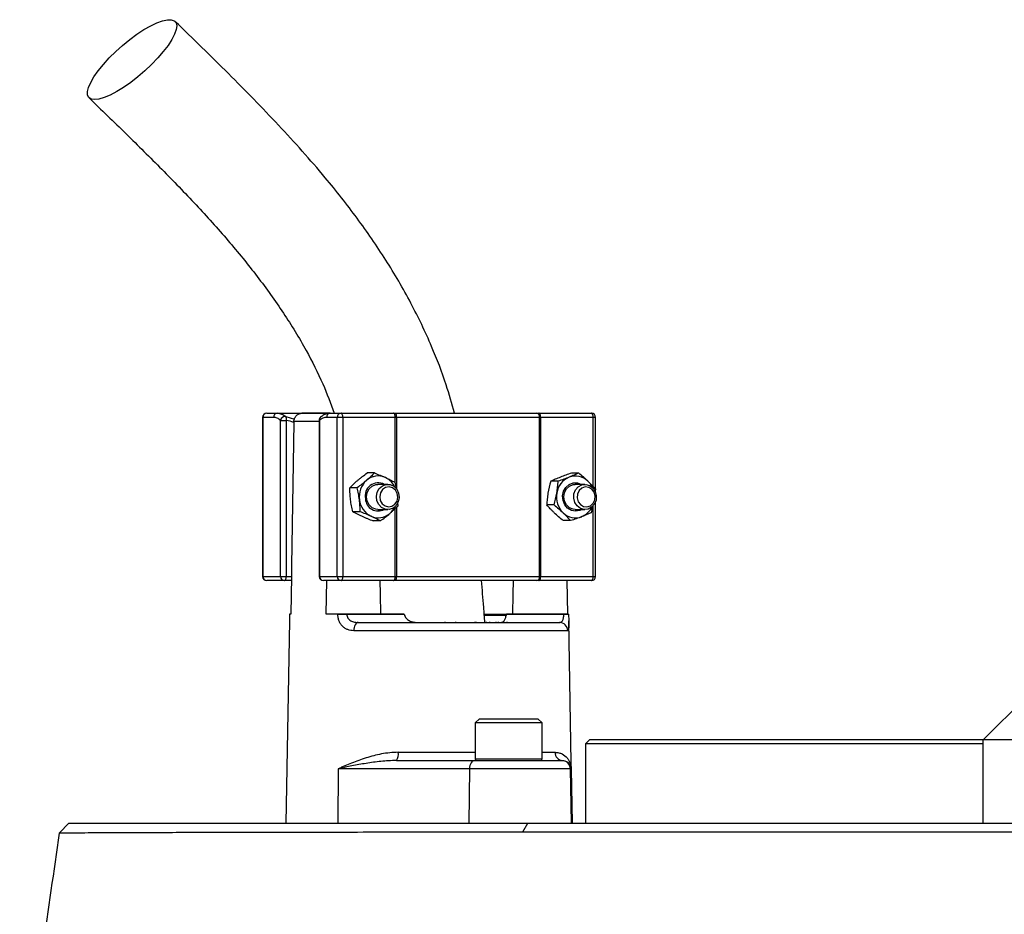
# Model space of a CAD drawing. Header units: millimetres. Extents: x 1760 to 3240, y 826 to 4276.
# Tile 9 of 10: x 2240 to 2475, y 3814 to 4028. Entities that reach past the tile are written whole.
import ezdxf

# ---------------------------------------------------------------- set-up
doc = ezdxf.new("R2010")
doc.units = ezdxf.units.MM

msp = doc.modelspace()

# ---------------------------------------------------------------- linework, layer by layer
at = {"color": 7, "linetype": 'Continuous', "lineweight": 25}
for p, q in [((2297.84, 3933.13), (2297.84, 3895.13)), ((2297.93, 3933.13), (2297.93, 3895.13)), ((2300.49, 3933.13), (2297.93, 3933.13)), ((2298.84, 3934.13), (2301.39, 3934.13)), ((2301.39, 3934.13), (2314.03, 3934.13)), ((2313.82, 3934.13), (2307.24, 3934.13)), ((2315.68, 3933.13), (2313.12, 3933.13)), ((2314.03, 3934.13), (2316.59, 3934.13)), ((2317.01, 3933.13), (2315.68, 3933.13)), ((2315.68, 3895.13), (2315.68, 3933.13)), ((2316.59, 3934.13), (2329.13, 3934.13)), ((2317.01, 3933.13), (2317.01, 3895.13)), ((2329.56, 3933.13), (2317.01, 3933.13)), ((2329.13, 3934.13), (2329.73, 3934.13)), ((2329.85, 3933.13), (2329.56, 3933.13)), ((2329.73, 3934.13), (2363.34, 3934.13)), ((2364.02, 3933.13), (2329.85, 3933.13)), ((2363.34, 3934.13), (2363.86, 3934.13)), ((2363.86, 3934.13), (2376.4, 3934.13)), ((2364.02, 3895.13), (2364.02, 3933.13)), ((2364.28, 3933.13), (2364.02, 3933.13)), ((2364.28, 3933.13), (2364.28, 3895.13)), ((2376.83, 3933.13), (2364.28, 3933.13)), ((2377.4, 3916.05), (2377.4, 3933.13)), ((2302.16, 3895.13), (2302.16, 3932.43)), ((2302.16, 3932.43), (2303.49, 3932.43)), ((2303.49, 3932.43), (2303.49, 3895.13)), ((2305.34, 3932.16), (2305.33, 3931.95)), ((2311.36, 3932.43), (2311.36, 3895.13)), ((2311.45, 3932.43), (2311.45, 3895.13)), ((2324.57, 3919.85), (2322.83, 3919.85)), ((2373.38, 3919.8), (2371.64, 3919.8)), ((2327.74, 3917.13), (2325.37, 3917.13)), ((2329.41, 3917.67), (2329.73, 3916.14)), ((2368.44, 3917.89), (2366.71, 3917.89)), ((2374.87, 3917.13), (2372.5, 3917.13)), ((2320.43, 3916.31), (2318.7, 3916.31)), ((2377.35, 3916.03), (2377.29, 3915.47)), ((2367.47, 3912.22), (2365.73, 3912.22)), ((2376.77, 3912), (2376.37, 3910.36)), ((2377.4, 3895.13), (2377.4, 3913.03)), ((2321.14, 3910.59), (2319.41, 3910.59)), ((2325.37, 3911.13), (2327.74, 3911.13)), ((2372.5, 3911.13), (2374.87, 3911.13)), ((2325.99, 3908.41), (2324.25, 3908.41)), ((2371.43, 3908.46), (2369.7, 3908.46)), ((2297.93, 3895.13), (2302.16, 3895.13)), ((2303.06, 3894.13), (2298.84, 3894.13)), ((2302.16, 3895.13), (2303.49, 3895.13)), ((2304.7, 3894.13), (2303.06, 3894.13)), ((2303.49, 3895.13), (2304.72, 3895.13)), ((2304.72, 3895.13), (2304.57, 3886.13)), ((2311.45, 3895.13), (2315.68, 3895.13)), ((2316.59, 3894.13), (2312.36, 3894.13)), ((2313.02, 3886.13), (2313.16, 3894.13)), ((2315.68, 3895.13), (2317.01, 3895.13)), ((2329.13, 3894.13), (2316.59, 3894.13)), ((2317.01, 3895.13), (2329.56, 3895.13)), ((2329.73, 3894.13), (2329.13, 3894.13)), ((2329.56, 3895.13), (2329.85, 3895.13)), ((2363.34, 3894.13), (2329.73, 3894.13)), ((2329.85, 3895.13), (2364.02, 3895.13)), ((2363.86, 3894.13), (2363.34, 3894.13)), ((2376.4, 3894.13), (2363.86, 3894.13)), ((2364.02, 3895.13), (2364.28, 3895.13)), ((2364.28, 3895.13), (2376.83, 3895.13)), ((2370.54, 3894.13), (2370.67, 3886.13)), ((2304.29, 3886.13), (2304.29, 3886.09)), ((2304.57, 3886.13), (2304.29, 3886.13)), ((2315.83, 3886.13), (2313.02, 3886.13)), ((2315.83, 3886.09), (2315.83, 3886.13)), ((2317.98, 3886.13), (2317.98, 3886.09)), ((2331.69, 3886.13), (2317.98, 3886.13)), ((2317.98, 3886.09), (2331.69, 3886.09)), ((2331.69, 3886.13), (2331.69, 3886.09)), ((2356.09, 3886.09), (2356.09, 3886.13)), ((2369.8, 3886.13), (2356.09, 3886.13)), ((2356.09, 3886.09), (2369.8, 3886.09)), ((2369.8, 3886.09), (2369.8, 3886.13)), ((2370.96, 3886.09), (2370.95, 3886.13)), ((2304.25, 3884.48), (2303.41, 3836.13)), ((2320.71, 3884.13), (2368.76, 3884.13)), ((2341.4, 3884.25), (2341.4, 3884.13)), ((2344.03, 3884.13), (2344.03, 3884.25)), ((2348.65, 3884.13), (2348.65, 3884.25)), ((2348.76, 3884.25), (2348.76, 3884.13)), ((2356.1, 3885.76), (2350.92, 3885.76)), ((2351.37, 3884.13), (2351.37, 3884.25)), ((2352.05, 3884.25), (2352.05, 3884.13)), ((2353.56, 3884.25), (2353.56, 3884.13)), ((2354.22, 3884.13), (2354.22, 3884.25)), ((2356.28, 3884.13), (2356.28, 3884.25)), ((2371.83, 3836.13), (2370.99, 3884.48)), ((2370.75, 3882.16), (2319.63, 3882.16)), ((2480, 3866.03), (2470.1, 3856.13)), ((2349.64, 3861.13), (2348.64, 3860.13)), ((2349.64, 3861.13), (2363.64, 3861.13)), ((2364.64, 3860.13), (2363.64, 3861.13)), ((2348.64, 3860.13), (2348.64, 3851.53)), ((2364.64, 3860.13), (2348.64, 3860.13)), ((2364.64, 3851.53), (2364.64, 3860.13)), ((2376, 3856.13), (2375, 3855.13)), ((2376, 3856.13), (2470.1, 3856.13)), ((2470, 3836.13), (2470, 3856.13)), ((2470, 3856.13), (2490, 3856.13)), ((2375, 3855.13), (2375, 3836.13)), ((2470, 3855.13), (2375, 3855.13)), ((2329.8, 3851.13), (2348.54, 3851.13)), ((2348.54, 3851.13), (2369.34, 3851.13)), ((2369.34, 3851.13), (2369.5, 3851.13)), ((2315.94, 3849.16), (2315.8, 3836.13)), ((2347.26, 3849.16), (2315.94, 3849.16)), ((2347.26, 3849.16), (2347.12, 3836.13)), ((2371.34, 3849.16), (2347.26, 3849.16)), ((2371.34, 3849.16), (2371.57, 3836.13)), ((2371.6, 3849.16), (2371.34, 3849.16)), ((2371.6, 3849.16), (2371.83, 3836.13)), ((2251.58, 3836.13), (2249.29, 3833.84)), ((2251.58, 3836.13), (2361.21, 3836.13)), ((2360.02, 3834.08), (2361.21, 3836.13)), ((2361.21, 3836.13), (2485.28, 3836.13))]:
    msp.add_line(p, q, dxfattribs=at)
at = {"color": 1, "linetype": 'Continuous', "lineweight": 25}
for p, q in [((2297.93, 3933.13), (2297.84, 3933.13)), ((2303.38, 3933.35), (2305.45, 3932.74)), ((2329.56, 3917.69), (2329.56, 3933.13)), ((2329.85, 3933.13), (2329.85, 3916.02)), ((2376.83, 3916.58), (2376.83, 3933.13)), ((2377.4, 3933.13), (2376.83, 3933.13)), ((2311.36, 3932.16), (2305.34, 3932.16)), ((2311.36, 3932.43), (2311.45, 3932.43)), ((2376.83, 3895.13), (2376.83, 3912.04)), ((2329.56, 3895.13), (2329.56, 3911.41)), ((2329.85, 3911.69), (2329.85, 3895.13)), ((2297.84, 3895.13), (2297.93, 3895.13)), ((2311.36, 3895.13), (2311.45, 3895.13)), ((2376.83, 3895.13), (2377.4, 3895.13)), ((2350.91, 3886.09), (2356.04, 3886.09)), ((2330.24, 3853.09), (2348.64, 3853.09)), ((2348.64, 3851.53), (2364.64, 3851.53)), ((2364.64, 3853.09), (2367.72, 3853.09))]:
    msp.add_line(p, q, dxfattribs=at)
at = {"color": 7, "linetype": 'Continuous', "lineweight": 25, "flags": 128}
for points in [[(2257.7, 4009.07), (2256.88, 4009.19), (2256.32, 4009.56), (2256.03, 4010.17), (2256, 4010.99), (2256.26, 4012.01), (2256.78, 4013.2), (2257.56, 4014.54), (2258.58, 4015.98), (2259.8, 4017.49), (2261.2, 4019.03), (2262.75, 4020.56), (2264.39, 4022.03), (2266.09, 4023.43), (2267.81, 4024.69), (2269.49, 4025.8), (2271.11, 4026.73), (2272.6, 4027.45), (2273.95, 4027.93), (2275.1, 4028.18), (2276.04, 4028.18), (2276.73, 4027.93), (2277.16, 4027.45), (2277.32, 4026.73), (2277.2, 4025.8), (2276.81, 4024.69), (2276.16, 4023.43), (2275.26, 4022.03), (2274.13, 4020.56), (2272.82, 4019.03), (2271.34, 4017.49), (2269.74, 4015.98), (2268.06, 4014.54), (2266.35, 4013.2), (2264.64, 4012.01), (2262.99, 4010.99), (2261.43, 4010.17), (2260, 4009.56), (2258.75, 4009.19), (2257.7, 4009.07)], [(2317.01, 3933.13), (2317, 3933.32), (2316.98, 3933.51), (2316.94, 3933.68), (2316.89, 3933.83), (2316.82, 3933.96), (2316.75, 3934.05), (2316.67, 3934.11), (2316.59, 3934.13)], [(2329.56, 3933.13), (2329.55, 3933.32), (2329.52, 3933.51), (2329.48, 3933.68), (2329.43, 3933.83), (2329.37, 3933.96), (2329.29, 3934.05), (2329.22, 3934.11), (2329.13, 3934.13)], [(2364.28, 3933.13), (2364.27, 3933.32), (2364.25, 3933.51), (2364.21, 3933.68), (2364.16, 3933.83), (2364.09, 3933.96), (2364.02, 3934.05), (2363.94, 3934.11), (2363.86, 3934.13)], [(2376.83, 3933.13), (2376.82, 3933.32), (2376.79, 3933.51), (2376.75, 3933.68), (2376.7, 3933.83), (2376.64, 3933.96), (2376.57, 3934.05), (2376.49, 3934.11), (2376.4, 3934.13)], [(2305.33, 3931.95), (2304.76, 3897.75), (2304.72, 3895.13)], [(2325.37, 3911.13), (2324.9, 3911.17), (2324.01, 3911.53), (2323.29, 3912.2), (2322.82, 3913.1), (2322.65, 3914.13), (2322.82, 3915.15), (2323.29, 3916.06), (2324.01, 3916.73), (2324.9, 3917.08), (2325.37, 3917.13)], [(2325.03, 3914.25), (2325.23, 3915.26), (2325.73, 3916.15), (2326.48, 3916.78), (2327.38, 3917.1), (2328.32, 3917.06), (2329.19, 3916.66), (2329.89, 3915.96), (2330.33, 3915.04), (2330.46, 3914.01), (2330.26, 3912.99), (2329.76, 3912.11), (2329.01, 3911.47), (2328.11, 3911.15), (2327.17, 3911.2), (2326.29, 3911.59), (2325.59, 3912.29), (2325.15, 3913.21), (2325.03, 3914.25)], [(2374.04, 3911.13), (2373.61, 3910.92), (2372.61, 3910.73), (2371.61, 3910.91), (2370.72, 3911.44), (2370.03, 3912.25), (2369.62, 3913.28), (2369.53, 3914.39), (2369.77, 3915.47), (2370.32, 3916.41), (2371.11, 3917.11), (2372.07, 3917.47), (2373.08, 3917.48), (2374.04, 3917.13)], [(2372.5, 3911.13), (2372.03, 3911.17), (2371.14, 3911.53), (2370.42, 3912.2), (2369.94, 3913.1), (2369.78, 3914.13), (2369.94, 3915.15), (2370.42, 3916.06), (2371.14, 3916.73), (2372.03, 3917.08), (2372.5, 3917.13)], [(2372.17, 3913.82), (2372.23, 3914.86), (2372.62, 3915.81), (2373.28, 3916.56), (2374.13, 3917.01), (2375.07, 3917.12), (2375.98, 3916.87), (2376.77, 3916.28), (2377.32, 3915.44), (2377.58, 3914.43), (2377.51, 3913.39), (2377.12, 3912.44), (2376.46, 3911.7), (2375.61, 3911.24), (2374.67, 3911.14), (2373.76, 3911.39), (2372.98, 3911.98), (2372.42, 3912.82), (2372.17, 3913.82)], [(2325.84, 3914.22), (2325.97, 3913.3), (2326.41, 3912.51), (2327.1, 3911.96), (2327.92, 3911.74), (2328.75, 3911.89), (2329.47, 3912.37), (2329.97, 3913.13), (2330.16, 3914.03), (2330.03, 3914.95), (2329.59, 3915.75), (2328.91, 3916.29), (2328.09, 3916.51), (2327.25, 3916.37), (2326.53, 3915.88), (2326.04, 3915.13), (2325.84, 3914.22)], [(2372.98, 3913.88), (2373.23, 3912.99), (2373.77, 3912.28), (2374.51, 3911.84), (2375.35, 3911.75), (2376.16, 3912.03), (2376.81, 3912.62), (2377.2, 3913.44), (2377.28, 3914.37), (2377.03, 3915.26), (2376.5, 3915.98), (2375.75, 3916.41), (2374.91, 3916.5), (2374.1, 3916.23), (2373.45, 3915.63), (2373.06, 3914.81), (2372.98, 3913.88)], [(2303.06, 3894.13), (2303.15, 3894.15), (2303.23, 3894.2), (2303.3, 3894.3), (2303.36, 3894.42), (2303.41, 3894.57), (2303.45, 3894.74), (2303.48, 3894.93), (2303.49, 3895.13)], [(2316.59, 3894.13), (2316.67, 3894.15), (2316.75, 3894.2), (2316.82, 3894.3), (2316.89, 3894.42), (2316.94, 3894.57), (2316.98, 3894.74), (2317, 3894.93), (2317.01, 3895.13)], [(2326.11, 3886.13), (2326.03, 3890.89), (2325.97, 3894.13)], [(2329.13, 3894.13), (2329.22, 3894.15), (2329.29, 3894.2), (2329.37, 3894.3), (2329.43, 3894.42), (2329.48, 3894.57), (2329.52, 3894.74), (2329.55, 3894.93), (2329.56, 3895.13)], [(2357.73, 3894.13), (2357.67, 3890.89), (2357.58, 3886.13)], [(2363.86, 3894.13), (2363.94, 3894.15), (2364.02, 3894.2), (2364.09, 3894.3), (2364.16, 3894.42), (2364.21, 3894.57), (2364.25, 3894.74), (2364.27, 3894.93), (2364.28, 3895.13)], [(2376.4, 3894.13), (2376.49, 3894.15), (2376.57, 3894.2), (2376.64, 3894.3), (2376.7, 3894.42), (2376.75, 3894.57), (2376.79, 3894.74), (2376.82, 3894.93), (2376.83, 3895.13)], [(2320.71, 3884.13), (2320.5, 3884.09), (2320.3, 3883.98), (2320.12, 3883.8), (2319.95, 3883.55), (2319.82, 3883.26), (2319.72, 3882.92), (2319.66, 3882.55), (2319.63, 3882.16)], [(2348.54, 3851.13), (2348.29, 3851.09), (2348.05, 3850.98), (2347.83, 3850.8), (2347.64, 3850.55), (2347.48, 3850.26), (2347.36, 3849.92), (2347.29, 3849.55), (2347.26, 3849.16)]]:
    msp.add_lwpolyline(points, dxfattribs=at)
at = {"color": 7, "linetype": 'Continuous', "lineweight": 25}
for centre, radius, start, end in [((2298.84, 3933.13), 1, 90, 180), ((2298.89, 3933.17), 0.957, 92.9521, 182.6753), ((2301.44, 3933.17), 0.957, 92.9521, 182.6753), ((2303.23, 3932.27), 1.09, 82.4634, 171.7428), ((2302.38, 3932.76), 1.16, 343.119, 30.4631), ((2312.36, 3932.43), 1, 130.9851, 180), ((2314.08, 3933.17), 0.957, 92.9521, 182.6753), ((2316.64, 3933.17), 0.957, 92.9521, 182.6753), ((2327.76, 3933.37), 2.1, 353.2811, 21.0059), ((2363.15, 3933.26), 0.888, 351.2804, 77.1075), ((2376.4, 3933.13), 1, 0, 90), ((2325.46, 3914.93), 4.2, 65.8532, 131.344), ((2372.6, 3914.91), 4.22, 45.5497, 110.8316), ((2326.18, 3914.16), 5.25, 131.6721, 187.7396), ((2325.46, 3914.36), 3.12, 62.4403, 192.7787), ((2325.17, 3914.45), 4.75, 24.534, 64.9945), ((2372.97, 3914.34), 4.88, 112.5541, 171.5111), ((2372.12, 3914.33), 4.96, 24.9446, 46.2667), ((2373.35, 3914.11), 5.3, 169.7112, 225.4509), ((2325.9, 3913.96), 4.95, 185.8974, 244.324), ((2325.47, 3913.83), 3.06, 183.0945, 297.9649), ((2325.47, 3913.33), 4.2, 245.8532, 311.344), ((2325.01, 3913.91), 4.94, 310.8682, 335.066), ((2372.59, 3913.35), 4.22, 225.5497, 290.8316), ((2372.33, 3913.77), 4.7, 291.9113, 335.6144), ((2298.84, 3895.13), 1, 180, 270), ((2298.89, 3895.08), 0.957, 177.3247, 267.0479), ((2303.11, 3895.08), 0.957, 177.3247, 267.0479), ((2312.36, 3895.13), 1, 180, 270), ((2312.41, 3895.08), 0.957, 177.3247, 267.0479), ((2316.64, 3895.08), 0.957, 177.3247, 267.0479), ((2327.76, 3894.88), 2.1, 338.9941, 6.7189), ((2363.15, 3894.99), 0.888, 282.8925, 8.7196), ((2376.4, 3895.13), 1, 270, 0), ((2316.91, 3800.68), 85.42, 89.2782, 90.7218), ((2370.38, 3866.08), 20.02, 88.348, 91.652), ((2368.76, 3882.14), 1.99, 0.7545, 89.7637), ((2327.67, 3852.63), 2.61, 324.8587, 10.1607), ((2349.04, 3851.53), 0.4, 180, 270), ((2364.24, 3851.53), 0.4, 270, 0), ((2369.61, 3853.02), 1.89, 177.7132, 266.4652), ((2369.34, 3849.13), 2, 0.9994, 89.9994)]:
    msp.add_arc(centre, radius, start, end, dxfattribs=at)
at = {"color": 1, "linetype": 'Continuous', "lineweight": 25}
msp.add_arc((2312.26, 3932.58), 0.817, 133.5963, 190.8042, dxfattribs=at)
at = {"color": 7, "linetype": 'Continuous', "lineweight": 25}
for points, knots in [([(2343.68, 3934.13), (2343.05, 3936.4), (2341.55, 3941.82), (2338.12, 3950.67), (2333.33, 3960.67), (2327.34, 3970.91), (2320.47, 3980.89), (2311.95, 3991.68), (2301.64, 4003.17), (2289.56, 4015.51), (2281.18, 4023.64), (2276.92, 4027.78)], [0, 0, 0, 0, 0.058949, 0.14111, 0.238657, 0.339873, 0.44357, 0.549598, 0.694805, 0.844557, 1, 1, 1, 1]), ([(2256.38, 4009.5), (2259.33, 4006.65), (2265.17, 4001), (2273.73, 3992.53), (2281.9, 3984.07), (2289.55, 3975.57), (2296.57, 3966.97), (2302.87, 3958.23), (2308.1, 3949.65), (2312.18, 3941.65), (2314.11, 3936.48), (2314.98, 3934.13)], [0, 0, 0, 0, 0.1296043, 0.2564255, 0.3798681, 0.4994765, 0.6149098, 0.7260738, 0.8332021, 0.9241462, 1, 1, 1, 1]), ([(2302.16, 3932.43), (2301.89, 3932.66), (2301.61, 3932.83), (2301.06, 3933.07), (2300.77, 3933.13), (2300.49, 3933.13)], [0, 0, 0, 0, 0.5, 0.5, 1, 1, 1, 1]), ([(2301.39, 3934.13), (2301.73, 3934.13), (2302.07, 3934.06), (2302.73, 3933.8), (2303.06, 3933.61), (2303.38, 3933.35)], [0, 0, 0, 0, 0.5, 0.5, 1, 1, 1, 1]), ([(2305.34, 3932.16), (2305.34, 3932.3), (2305.35, 3932.43), (2305.41, 3932.69), (2305.45, 3932.82), (2305.61, 3933.19), (2305.76, 3933.41), (2306.03, 3933.68), (2306.13, 3933.76), (2306.34, 3933.89), (2306.45, 3933.95), (2306.8, 3934.09), (2307.04, 3934.13), (2307.29, 3934.13)], [0, 0, 0, 0, 0.125, 0.125, 0.25, 0.25, 0.5, 0.5, 0.625, 0.625, 0.75, 0.75, 1, 1, 1, 1]), ([(2313.12, 3933.13), (2312.84, 3933.13), (2312.55, 3933.07), (2312, 3932.83), (2311.72, 3932.66), (2311.45, 3932.43)], [0, 0, 0, 0, 0.5, 0.5, 1, 1, 1, 1]), ([(2314.02, 3934.12), (2313.98, 3934.12), (2313.61, 3934.15), (2312.93, 3933.95), (2312.2, 3933.62), (2311.83, 3933.26), (2311.72, 3933.15)], [0, 0, 0, 0, 0.050093, 0.43798, 0.830713, 1, 1, 1, 1]), ([(2320.58, 3918.08), (2320.75, 3918.23), (2320.93, 3918.38), (2321.3, 3918.68), (2321.48, 3918.83), (2322.05, 3919.27), (2322.44, 3919.56), (2322.83, 3919.85)], [0, 0, 0, 0, 0.25, 0.25, 0.5, 0.5, 1, 1, 1, 1]), ([(2371.64, 3919.8), (2371.19, 3919.65), (2370.73, 3919.49), (2369.84, 3919.17), (2369.4, 3919.01), (2368.99, 3918.85)], [0, 0, 0, 0, 0.5, 0.5, 1, 1, 1, 1]), ([(2373.38, 3919.8), (2373.04, 3919.65), (2372.67, 3919.49), (2371.91, 3919.17), (2371.52, 3919.01), (2371.1, 3918.85)], [0, 0, 0, 0, 0.5, 0.5, 1, 1, 1, 1]), ([(2375.55, 3917.92), (2375.38, 3918.08), (2375.21, 3918.24), (2374.86, 3918.55), (2374.68, 3918.71), (2374.14, 3919.18), (2373.76, 3919.49), (2373.38, 3919.8)], [0, 0, 0, 0, 0.25, 0.25, 0.5, 0.5, 1, 1, 1, 1]), ([(2322.69, 3918.08), (2322.51, 3917.93), (2322.33, 3917.78), (2321.97, 3917.48), (2321.78, 3917.33), (2321.22, 3916.89), (2320.83, 3916.6), (2320.43, 3916.31)], [0, 0, 0, 0, 0.25, 0.25, 0.5, 0.5, 1, 1, 1, 1]), ([(2327.18, 3918.76), (2327.38, 3918.66), (2327.59, 3918.57), (2327.98, 3918.39), (2328.17, 3918.3), (2328.72, 3918.02), (2329.07, 3917.84), (2329.41, 3917.67)], [0, 0, 0, 0, 0.25, 0.25, 0.5, 0.5, 1, 1, 1, 1]), ([(2368.99, 3918.85), (2368.57, 3918.69), (2368.16, 3918.52), (2367.4, 3918.2), (2367.05, 3918.05), (2366.71, 3917.89)], [0, 0, 0, 0, 0.5, 0.5, 1, 1, 1, 1]), ([(2368.14, 3915.06), (2368.18, 3915.3), (2368.22, 3915.54), (2368.29, 3916.02), (2368.31, 3916.26), (2368.39, 3916.97), (2368.42, 3917.43), (2368.44, 3917.89)], [0, 0, 0, 0, 0.25, 0.25, 0.5, 0.5, 1, 1, 1, 1]), ([(2371.1, 3918.85), (2370.68, 3918.69), (2370.24, 3918.52), (2369.35, 3918.2), (2368.9, 3918.05), (2368.44, 3917.89)], [0, 0, 0, 0, 0.5, 0.5, 1, 1, 1, 1]), ([(2318.86, 3913.45), (2318.8, 3913.93), (2318.76, 3914.42), (2318.71, 3915.38), (2318.7, 3915.85), (2318.7, 3916.31)], [0, 0, 0, 0, 0.5, 0.5, 1, 1, 1, 1]), ([(2320.98, 3913.45), (2320.92, 3913.93), (2320.84, 3914.42), (2320.65, 3915.38), (2320.55, 3915.85), (2320.43, 3916.31)], [0, 0, 0, 0, 0.5, 0.5, 1, 1, 1, 1]), ([(2366.03, 3915.06), (2365.99, 3914.82), (2365.95, 3914.58), (2365.89, 3914.1), (2365.86, 3913.86), (2365.79, 3913.15), (2365.75, 3912.69), (2365.73, 3912.22)], [0, 0, 0, 0, 0.25, 0.25, 0.5, 0.5, 1, 1, 1, 1]), ([(2319.41, 3910.59), (2319.29, 3911.05), (2319.19, 3911.53), (2319, 3912.48), (2318.92, 3912.97), (2318.86, 3913.45)], [0, 0, 0, 0, 0.5, 0.5, 1, 1, 1, 1]), ([(2321.14, 3910.59), (2321.14, 3911.05), (2321.13, 3911.53), (2321.08, 3912.48), (2321.04, 3912.97), (2320.98, 3913.45)], [0, 0, 0, 0, 0.5, 0.5, 1, 1, 1, 1]), ([(2330.11, 3912.66), (2330.11, 3912.63), (2330.13, 3912.39), (2330.13, 3912.16), (2330.12, 3911.95)], [0, 0, 0, 0, 0.1063667, 1, 1, 1, 1]), ([(2367.53, 3910.34), (2367.36, 3910.5), (2367.19, 3910.66), (2366.88, 3910.98), (2366.72, 3911.13), (2366.28, 3911.61), (2366, 3911.91), (2365.73, 3912.22)], [0, 0, 0, 0, 0.25, 0.25, 0.5, 0.5, 1, 1, 1, 1]), ([(2323.75, 3909.5), (2323.55, 3909.59), (2323.34, 3909.68), (2322.91, 3909.87), (2322.7, 3909.96), (2322.04, 3910.23), (2321.6, 3910.41), (2321.14, 3910.59)], [0, 0, 0, 0, 0.25, 0.25, 0.5, 0.5, 1, 1, 1, 1]), ([(2328.24, 3910.18), (2328.42, 3910.33), (2328.59, 3910.48), (2328.92, 3910.78), (2329.08, 3910.92), (2329.55, 3911.37), (2329.84, 3911.66), (2330.12, 3911.95)], [0, 0, 0, 0, 0.25, 0.25, 0.5, 0.5, 1, 1, 1, 1]), ([(2369.64, 3910.34), (2369.81, 3910.18), (2369.97, 3910.02), (2370.29, 3909.7), (2370.44, 3909.54), (2370.89, 3909.07), (2371.17, 3908.76), (2371.43, 3908.46)], [0, 0, 0, 0, 0.25, 0.25, 0.5, 0.5, 1, 1, 1, 1]), ([(2376.37, 3910.36), (2376.03, 3910.21), (2375.66, 3910.05), (2374.9, 3909.73), (2374.51, 3909.57), (2374.09, 3909.41)], [0, 0, 0, 0, 0.5, 0.5, 1, 1, 1, 1]), ([(2321.64, 3909.5), (2321.85, 3909.41), (2322.06, 3909.31), (2322.48, 3909.13), (2322.7, 3909.04), (2323.35, 3908.77), (2323.8, 3908.59), (2324.25, 3908.41)], [0, 0, 0, 0, 0.25, 0.25, 0.5, 0.5, 1, 1, 1, 1]), ([(2374.09, 3909.41), (2373.67, 3909.25), (2373.23, 3909.08), (2372.34, 3908.77), (2371.89, 3908.61), (2371.43, 3908.46)], [0, 0, 0, 0, 0.5, 0.5, 1, 1, 1, 1]), ([(2350.94, 3884.13), (2350.86, 3885.33), (2350.62, 3888.67), (2350.33, 3892), (2350.15, 3894.13)], [0, 0, 0, 0, 0.360853, 1, 1, 1, 1]), ([(2304.29, 3886.09), (2304.28, 3885.67), (2304.26, 3885.08), (2304.26, 3884.61), (2304.26, 3884.48)], [0, 0, 0, 0, 0.7332078, 1, 1, 1, 1]), ([(2315.83, 3886.13), (2315.98, 3886.13), (2316.14, 3886.13), (2316.49, 3886.13), (2316.67, 3886.13), (2317.05, 3886.13), (2317.24, 3886.13), (2317.62, 3886.13), (2317.81, 3886.13), (2317.98, 3886.13)], [0, 0, 0, 0, 0.25, 0.25, 0.5, 0.5, 0.75, 0.75, 1, 1, 1, 1]), ([(2319.63, 3882.16), (2319.14, 3882.16), (2318.68, 3882.24), (2318, 3882.49), (2317.79, 3882.59), (2317.38, 3882.84), (2317.19, 3882.99), (2316.92, 3883.25), (2316.83, 3883.34), (2316.67, 3883.53), (2316.59, 3883.63), (2316.38, 3883.95), (2316.25, 3884.19), (2316.04, 3884.69), (2315.96, 3884.96), (2315.86, 3885.51), (2315.83, 3885.8), (2315.83, 3886.09)], [0, 0, 0, 0, 0.25, 0.25, 0.375, 0.375, 0.5, 0.5, 0.5625, 0.5625, 0.625, 0.625, 0.75, 0.75, 0.875, 0.875, 1, 1, 1, 1]), ([(2317.98, 3886.09), (2317.98, 3885.93), (2318, 3885.77), (2318.09, 3885.46), (2318.16, 3885.31), (2318.33, 3885.05), (2318.43, 3884.93), (2318.66, 3884.72), (2318.79, 3884.63), (2319.05, 3884.47), (2319.19, 3884.41), (2319.48, 3884.3), (2319.63, 3884.26), (2320.08, 3884.16), (2320.39, 3884.13), (2320.71, 3884.13)], [0, 0, 0, 0, 0.125, 0.125, 0.25, 0.25, 0.375, 0.375, 0.5, 0.5, 0.625, 0.625, 0.75, 0.75, 1, 1, 1, 1]), ([(2368.76, 3884.13), (2368.91, 3884.13), (2369.05, 3884.16), (2369.3, 3884.29), (2369.41, 3884.4), (2369.56, 3884.63), (2369.6, 3884.72), (2369.68, 3884.93), (2369.71, 3885.05), (2369.76, 3885.32), (2369.78, 3885.46), (2369.8, 3885.77), (2369.81, 3885.93), (2369.8, 3886.09)], [0, 0, 0, 0, 0.25, 0.25, 0.5, 0.5, 0.625, 0.625, 0.75, 0.75, 0.875, 0.875, 1, 1, 1, 1]), ([(2369.8, 3886.13), (2369.98, 3886.13), (2370.13, 3886.13), (2370.42, 3886.13), (2370.55, 3886.13), (2370.75, 3886.13), (2370.83, 3886.13), (2370.93, 3886.13), (2370.96, 3886.13), (2370.95, 3886.13)], [0, 0, 0, 0, 0.25, 0.25, 0.5, 0.5, 0.75, 0.75, 1, 1, 1, 1]), ([(2370.96, 3886.09), (2370.96, 3885.67), (2370.98, 3885.08), (2370.98, 3884.61), (2370.99, 3884.48)], [0, 0, 0, 0, 0.733208, 1, 1, 1, 1]), ([(2331.79, 3885.76), (2331.83, 3885.6), (2331.9, 3885.45), (2332.07, 3885.18), (2332.18, 3885.06), (2332.52, 3884.74), (2332.8, 3884.58), (2333.38, 3884.33), (2333.69, 3884.25), (2334.32, 3884.15), (2334.63, 3884.13), (2334.96, 3884.13)], [0, 0, 0, 0, 0.125, 0.125, 0.25, 0.25, 0.5, 0.5, 0.75, 0.75, 1, 1, 1, 1]), ([(2354.52, 3884.13), (2354.69, 3884.13), (2354.86, 3884.15), (2355.17, 3884.25), (2355.31, 3884.33), (2355.52, 3884.51), (2355.58, 3884.58), (2355.71, 3884.75), (2355.76, 3884.85), (2355.86, 3885.06), (2355.91, 3885.18), (2355.98, 3885.45), (2356.01, 3885.6), (2356.02, 3885.76)], [0, 0, 0, 0, 0.25, 0.25, 0.5, 0.5, 0.625, 0.625, 0.75, 0.75, 0.875, 0.875, 1, 1, 1, 1]), ([(2330.24, 3853.09), (2329.56, 3853.09), (2328.89, 3853.05), (2327.57, 3852.91), (2326.92, 3852.81), (2325.64, 3852.57), (2325.01, 3852.43), (2323.77, 3852.11), (2323.15, 3851.93), (2321.36, 3851.37), (2320.22, 3850.96), (2318.57, 3850.3), (2318.03, 3850.08), (2317.23, 3849.74), (2316.97, 3849.62), (2316.58, 3849.45), (2316.45, 3849.39), (2316.2, 3849.28), (2316.07, 3849.22), (2315.94, 3849.16)], [0, 0, 0, 0, 0.125, 0.125, 0.25, 0.25, 0.375, 0.375, 0.5, 0.5, 0.75, 0.75, 0.875, 0.875, 0.9375, 0.9375, 0.96875, 0.96875, 1, 1, 1, 1]), ([(2329.8, 3851.13), (2328.55, 3851.13), (2327.32, 3851.04), (2324.91, 3850.8), (2323.73, 3850.63), (2321.42, 3850.26), (2320.29, 3850.05), (2318.63, 3849.73), (2318.09, 3849.62), (2317.01, 3849.39), (2316.47, 3849.28), (2315.94, 3849.16)], [0, 0, 0, 0, 0.25, 0.25, 0.5, 0.5, 0.75, 0.75, 0.875, 0.875, 1, 1, 1, 1]), ([(2367.72, 3853.09), (2368.04, 3853.09), (2368.35, 3853.05), (2368.91, 3852.91), (2369.17, 3852.81), (2369.88, 3852.45), (2370.28, 3852.12), (2370.76, 3851.56), (2370.9, 3851.36), (2371.14, 3850.95), (2371.25, 3850.74), (2371.41, 3850.3), (2371.48, 3850.08), (2371.54, 3849.74), (2371.56, 3849.62), (2371.59, 3849.39), (2371.6, 3849.28), (2371.6, 3849.16)], [0, 0, 0, 0, 0.125, 0.125, 0.25, 0.25, 0.5, 0.5, 0.625, 0.625, 0.75, 0.75, 0.875, 0.875, 0.9375, 0.9375, 1, 1, 1, 1]), ([(2369.5, 3851.13), (2369.67, 3851.13), (2369.84, 3851.11), (2370.14, 3851.03), (2370.28, 3850.98), (2370.67, 3850.8), (2370.88, 3850.63), (2371.23, 3850.26), (2371.36, 3850.05), (2371.54, 3849.62), (2371.59, 3849.39), (2371.6, 3849.16)], [0, 0, 0, 0, 0.125, 0.125, 0.25, 0.25, 0.5, 0.5, 0.75, 0.75, 1, 1, 1, 1]), ([(2249.25, 3833.81), (2247.94, 3824.67), (2244.83, 3802.83), (2241.66, 3780.99), (2239.82, 3768.28)], [0, 0, 0, 0, 0.418192, 1, 1, 1, 1]), ([(2249.33, 3833.8), (2249.31, 3833.8), (2249.2, 3833.81), (2249.89, 3833.83), (2251.39, 3833.85), (2253.78, 3833.88), (2256.93, 3833.9), (2260.91, 3833.92), (2265.75, 3833.94), (2271.43, 3833.96), (2277.85, 3833.97), (2284.95, 3833.99), (2292.69, 3834), (2301.18, 3834.02), (2310.44, 3834.03), (2320.45, 3834.05), (2331.94, 3834.06), (2345, 3834.07), (2355.01, 3834.08), (2360.02, 3834.08)], [0, 0, 0, 0, 0.016237, 0.077065, 0.137842, 0.196443, 0.255088, 0.313689, 0.373997, 0.434354, 0.494662, 0.553169, 0.611722, 0.670229, 0.730437, 0.790694, 0.850902, 0.925265, 1, 1, 1, 1]), ([(2360.02, 3834.08), (2369.21, 3834.09), (2378.74, 3834.1), (2398.49, 3834.11), (2408.7, 3834.12), (2421.89, 3834.12), (2424.55, 3834.12), (2428.57, 3834.12), (2429.92, 3834.12), (2432.62, 3834.12), (2433.98, 3834.12), (2440.77, 3834.12), (2446.24, 3834.12), (2457.24, 3834.12), (2462.78, 3834.11), (2471.13, 3834.11), (2473.93, 3834.1), (2478.13, 3834.1), (2479.53, 3834.1), (2482.34, 3834.1), (2483.75, 3834.1), (2485.16, 3834.09)], [0, 0, 0, 0, 0.25, 0.25, 0.5, 0.5, 0.5625, 0.5625, 0.59375, 0.59375, 0.625, 0.625, 0.75, 0.75, 0.875, 0.875, 0.9375, 0.9375, 0.96875, 0.96875, 1, 1, 1, 1])]:
    msp.add_open_spline(points, degree=3, knots=knots, dxfattribs=at)
for points in [[(2305.33, 3931.95), (2304.72, 3932.13), (2304.11, 3932.29), (2303.49, 3932.43)], [(2324.57, 3919.85), (2324.01, 3919.27), (2323.39, 3918.68), (2322.69, 3918.08)], [(2324.57, 3919.85), (2325.48, 3919.49), (2326.35, 3919.13), (2327.18, 3918.76)], [(2318.7, 3916.31), (2319.26, 3916.89), (2319.87, 3917.48), (2320.58, 3918.08)], [(2366.71, 3917.89), (2366.43, 3916.97), (2366.2, 3916.03), (2366.03, 3915.06)], [(2377.35, 3916.03), (2376.81, 3916.65), (2376.23, 3917.27), (2375.55, 3917.92)], [(2367.47, 3912.22), (2367.74, 3913.15), (2367.98, 3914.09), (2368.14, 3915.06)], [(2367.47, 3912.22), (2368.23, 3911.61), (2368.96, 3910.98), (2369.64, 3910.34)], [(2319.41, 3910.59), (2320.09, 3910.23), (2320.82, 3909.87), (2321.64, 3909.5)], [(2325.99, 3908.41), (2326.78, 3908.99), (2327.54, 3909.57), (2328.24, 3910.18)], [(2369.7, 3908.46), (2368.93, 3909.07), (2368.2, 3909.7), (2367.53, 3910.34)], [(2325.99, 3908.41), (2325.31, 3908.76), (2324.58, 3909.13), (2323.75, 3909.5)], [(2331.69, 3886.09), (2331.7, 3885.97), (2331.73, 3885.86), (2331.79, 3885.76)], [(2356.09, 3886.09), (2356.09, 3885.97), (2356.06, 3885.86), (2356.02, 3885.76)]]:
    msp.add_open_spline(points, degree=3, dxfattribs=at)
at = {"color": 1, "linetype": 'Continuous', "lineweight": 25}
msp.add_open_spline([(2370.99, 3884.48), (2370.99, 3884.24), (2371, 3883.61), (2370.99, 3882.87), (2370.92, 3882.27), (2370.81, 3882.2), (2370.75, 3882.16)], degree=3, knots=[0, 0, 0, 0, 0.156853, 0.412559, 0.693103, 1, 1, 1, 1], dxfattribs=at)

doc.saveas('drawing.dxf')
